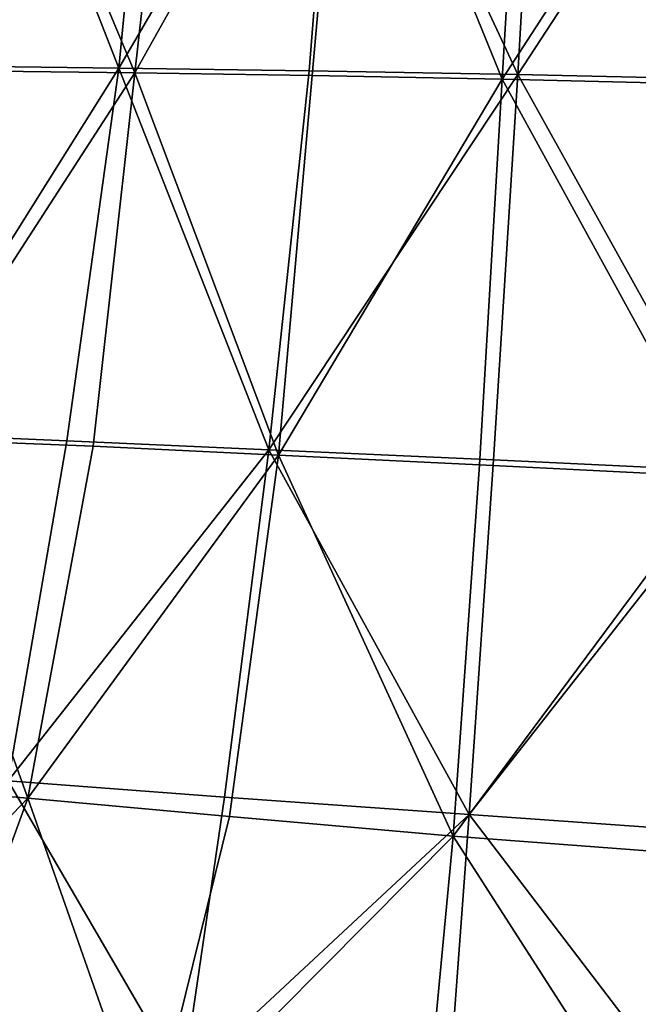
# Model space of a CAD drawing. Header units: millimetres. Extents: x -312 to 313, y -340 to 267.
# Tile 12 of 73: x -219 to -156, y -137 to -38. Entities that reach past the tile are written whole.
import ezdxf

# ---------------------------------------------------------------- set-up
doc = ezdxf.new("R2010")
doc.units = ezdxf.units.MM
doc.layers.add('Default', color=7, linetype='Continuous', true_color=0x000000)

msp = doc.modelspace()

# ---------------------------------------------------------------- linework, layer by layer
at = {"layer": 'Default', "color": 18, "true_color": 0x000000}
for points in [[(-142.979, -4.921, 449.378), (-166.189, -5.005, 450.972), (-168.395, -43.791, 452.172)], [(-142.979, -4.921, 449.378), (-168.395, -43.791, 452.172), (-144.602, -44.329, 450.344)], [(-223.11, -5.948, 451.332), (-208.555, -43.151, 454.384), (-204.916, -5.64, 452.847)], [(-186.389, -5.285, 452.427), (-204.916, -5.64, 452.847), (-208.555, -43.151, 454.384)], [(-186.389, -5.285, 452.427), (-208.555, -43.151, 454.384), (-189.397, -43.421, 453.805)], [(-185.693, -5.674, 418.844), (-206.921, -43.64, 423.861), (-202.707, -5.979, 421.831)], [(-185.693, -5.674, 418.844), (-189.085, -43.909, 420.716), (-206.921, -43.64, 423.861)], [(-186.389, -5.285, 452.427), (-189.397, -43.421, 453.805), (-168.395, -43.791, 452.172)], [(-185.693, -5.674, 418.844), (-169.974, -44.284, 417.226), (-189.085, -43.909, 420.716)], [(-186.389, -5.285, 452.427), (-168.395, -43.791, 452.172), (-166.189, -5.005, 450.972)], [(-185.693, -5.674, 418.844), (-167.668, -5.471, 415.545), (-169.974, -44.284, 417.226)], [(-144.786, -5.422, 411.461), (-146.417, -44.838, 413.062), (-169.974, -44.284, 417.226)], [(-144.786, -5.422, 411.461), (-169.974, -44.284, 417.226), (-167.668, -5.471, 415.545)], [(-223.11, -5.948, 451.332), (-226.816, -42.916, 453.049), (-208.555, -43.151, 454.384)], [(-222.557, -6.338, 424.982), (-206.921, -43.64, 423.861), (-226.654, -43.404, 426.996)], [(-222.557, -6.338, 424.982), (-202.707, -5.979, 421.831), (-206.921, -43.64, 423.861)], [(-231.583, -79.877, 454.513), (-208.555, -43.151, 454.384), (-226.816, -42.916, 453.049)], [(-231.583, -79.877, 454.513), (-213.785, -80.658, 455.442), (-208.555, -43.151, 454.384)], [(-230.743, -80.402, 429.009), (-226.654, -43.404, 426.996), (-206.921, -43.64, 423.861)], [(-193.464, -81.555, 454.535), (-208.555, -43.151, 454.384), (-213.785, -80.658, 455.442)], [(-193.464, -81.555, 454.535), (-189.397, -43.421, 453.805), (-208.555, -43.151, 454.384)], [(-193.464, -81.555, 454.535), (-168.395, -43.791, 452.172), (-189.397, -43.421, 453.805)], [(-230.743, -80.402, 429.009), (-206.921, -43.64, 423.861), (-211.122, -81.201, 425.89)], [(-192.468, -82.079, 422.587), (-211.122, -81.201, 425.89), (-206.921, -43.64, 423.861)], [(-192.468, -82.079, 422.587), (-206.921, -43.64, 423.861), (-189.085, -43.909, 420.716)], [(-193.464, -81.555, 454.535), (-170.862, -82.58, 452.643), (-168.395, -43.791, 452.172)], [(-192.468, -82.079, 422.587), (-189.085, -43.909, 420.716), (-169.974, -44.284, 417.226)], [(-192.468, -82.079, 422.587), (-169.974, -44.284, 417.226), (-172.277, -83.082, 418.907)], [(-148.048, -84.261, 414.664), (-172.277, -83.082, 418.907), (-169.974, -44.284, 417.226)], [(-146.218, -83.745, 450.621), (-168.395, -43.791, 452.172), (-170.862, -82.58, 452.643)], [(-148.048, -84.261, 414.664), (-169.974, -44.284, 417.226), (-146.417, -44.838, 413.062)], [(-146.218, -83.745, 450.621), (-144.602, -44.329, 450.344), (-168.395, -43.791, 452.172)], [(-231.583, -79.877, 454.513), (-219.663, -114.853, 455.869), (-213.785, -80.658, 455.442)], [(-230.743, -80.402, 429.009), (-217.707, -116.59, 428.168), (-236.328, -115.037, 431.142)], [(-230.743, -80.402, 429.009), (-211.122, -81.201, 425.89), (-217.707, -116.59, 428.168)], [(-193.464, -81.555, 454.535), (-213.785, -80.658, 455.442), (-219.663, -114.853, 455.869)], [(-192.468, -82.079, 422.587), (-217.707, -116.59, 428.168), (-211.122, -81.201, 425.89)], [(-193.464, -81.555, 454.535), (-219.663, -114.853, 455.869), (-197.925, -116.497, 454.487)], [(-192.468, -82.079, 422.587), (-197.417, -118.445, 424.602), (-217.707, -116.59, 428.168)], [(-193.464, -81.555, 454.535), (-197.925, -116.497, 454.487), (-173.317, -118.258, 452.237)], [(-192.468, -82.079, 422.587), (-174.903, -120.418, 420.567), (-197.417, -118.445, 424.602)], [(-193.464, -81.555, 454.535), (-173.317, -118.258, 452.237), (-170.862, -82.58, 452.643)], [(-192.468, -82.079, 422.587), (-172.277, -83.082, 418.907), (-174.903, -120.418, 420.567)], [(-148.048, -84.261, 414.664), (-174.903, -120.418, 420.567), (-172.277, -83.082, 418.907)], [(-146.218, -83.745, 450.621), (-170.862, -82.58, 452.643), (-173.317, -118.258, 452.237)], [(-146.218, -83.745, 450.621), (-173.317, -118.258, 452.237), (-147.712, -120.052, 450.002)], [(-148.048, -84.261, 414.664), (-149.603, -122.323, 416.191), (-174.903, -120.418, 420.567)], [(-202.117, -145.055, 453.536), (-219.663, -114.853, 455.869), (-225.251, -142.427, 455.514)], [(-202.117, -145.055, 453.536), (-197.925, -116.497, 454.487), (-219.663, -114.853, 455.869)], [(-244.919, -145.016, 433.514), (-236.328, -115.037, 431.142), (-217.707, -116.59, 428.168)], [(-244.919, -145.016, 433.514), (-217.707, -116.59, 428.168), (-229.069, -147.734, 430.946)], [(-205.509, -151.272, 426.907), (-229.069, -147.734, 430.946), (-217.707, -116.59, 428.168)], [(-205.509, -151.272, 426.907), (-217.707, -116.59, 428.168), (-197.417, -118.445, 424.602)], [(-202.117, -145.055, 453.536), (-173.317, -118.258, 452.237), (-197.925, -116.497, 454.487)], [(-205.509, -151.272, 426.907), (-197.417, -118.445, 424.602), (-174.903, -120.418, 420.567)], [(-202.117, -145.055, 453.536), (-175.486, -147.718, 450.808), (-173.317, -118.258, 452.237)], [(-148.969, -150.131, 448.281), (-173.317, -118.258, 452.237), (-175.486, -147.718, 450.808)], [(-148.969, -150.131, 448.281), (-147.712, -120.052, 450.002), (-173.317, -118.258, 452.237)], [(-205.509, -151.272, 426.907), (-174.903, -120.418, 420.567), (-178.176, -154.842, 422.185)], [(-151.004, -157.655, 417.567), (-178.176, -154.842, 422.185), (-174.903, -120.418, 420.567)], [(-151.004, -157.655, 417.567), (-174.903, -120.418, 420.567), (-149.603, -122.323, 416.191)]]:
    msp.add_3dface(points, dxfattribs=at)

doc.saveas('drawing.dxf')
